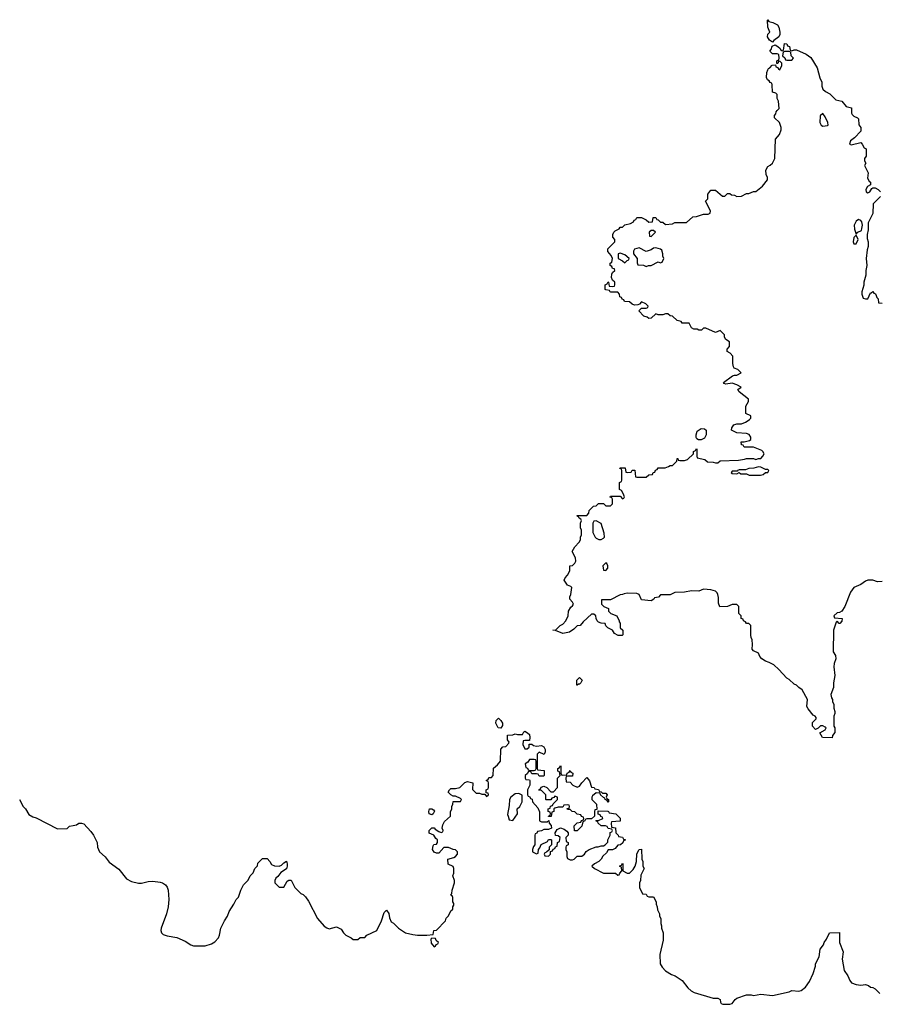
# Model space of a CAD drawing. Header units: inches. Extents: x 2323201 to 2563958, y 895391 to 1023096.
# Tile 126 of 196: x 2479552 to 2486765, y 945091 to 953354. Entities that reach past the tile are written whole.
import ezdxf

# ---------------------------------------------------------------- set-up
doc = ezdxf.new("R2010")
doc.units = ezdxf.units.IN
doc.header["$MEASUREMENT"] = 0
for name, color, linetype in [('C4974', 7, 'Continuous'), ('C4984', 7, 'Continuous'), ('C4985', 7, 'Continuous')]:
    doc.layers.add(name, color=color, linetype=linetype)

msp = doc.modelspace()

# ---------------------------------------------------------------- linework, layer by layer
at = {"layer": 'C4974', "color": 5, "elevation": 80}
msp.add_lwpolyline([(2479550.9, 946810.9), (2479582, 946750), (2479602, 946730), (2479630, 946684.7), (2479663.5, 946663.5), (2479690, 946656), (2479870, 946564), (2479950, 946566), (2479970, 946584.7), (2480000, 946591.3)], dxfattribs=at)
at = {"layer": 'C4984', "color": 5, "elevation": 80}
for points in [[(2486790, 948638), (2486750, 948637.2), (2486710, 948649.2), (2486670, 948649.2), (2486650, 948641.2), (2486610, 948614), (2486550, 948588.7), (2486522.8, 948550), (2486476, 948430), (2486451, 948389), (2486430, 948378), (2486410, 948375.3), (2486384.7, 948350), (2486390, 948334), (2486452, 948330), (2486450, 948306), (2486432.7, 948287.3), (2486427.3, 948287.3), (2486410, 948306), (2486402, 948298), (2486381, 948230), (2486378.8, 948050), (2486396.8, 948016.8), (2486400.7, 947990), (2486386.8, 947950), (2486383.5, 947923.5), (2486390.8, 947850), (2486381, 947790), (2486381, 947750), (2486358, 947690), (2486362.8, 947662.8), (2486371.3, 947650), (2486372, 947630), (2486382, 947610), (2486383.6, 947576.4), (2486390.9, 947549.1), (2486391, 947530), (2486382, 947510), (2486382, 947450), (2486384.7, 947424.7), (2486391.3, 947410), (2486391.1, 947371.1), (2486372.7, 947347.3), (2486370, 947326), (2486288, 947330), (2486266, 947370), (2486310, 947394), (2486318, 947410), (2486310, 947418), (2486290, 947428), (2486272.7, 947427.3), (2486252.7, 947407.3), (2486230, 947398), (2486204.7, 947424.7), (2486204, 947456), (2486234.6, 947485.4), (2486236.4, 947496.4), (2486226, 947510), (2486210, 947518), (2486168, 947570), (2486158, 947590), (2486162, 947650), (2486118, 947730), (2486090, 947748.7), (2486070, 947768.7), (2486050, 947778), (2486010, 947818), (2485988.9, 947828.9), (2485920.9, 947900.9), (2485878.6, 947938.6), (2485840.2, 947960.2), (2485809.3, 947969.3), (2485778, 947990), (2485762, 948010), (2485750, 948038), (2485710, 948058), (2485698, 948070), (2485702, 948110), (2485698, 948150), (2485688.9, 948168.9), (2485686, 948190), (2485686, 948270), (2485670, 948286), (2485650, 948286), (2485642, 948302), (2485626, 948310), (2485622, 948322), (2485606, 948330), (2485606, 948350), (2485586, 948370), (2485586, 948430), (2485570, 948446), (2485530, 948446), (2485490, 948428), (2485427.3, 948427.3), (2485416.4, 948456.4), (2485414.6, 948505.4), (2485409, 948530), (2485404, 948544), (2485390, 948558), (2485350, 948568.7), (2485290, 948575.3), (2485250, 948559), (2485190, 948562), (2485130, 948548.7), (2485050, 948548), (2485010, 948528), (2484930, 948526), (2484911.6, 948508.4), (2484878, 948502), (2484874, 948490), (2484850, 948478), (2484770, 948484), (2484748.9, 948528.9), (2484730, 948539), (2484650, 948542), (2484623.6, 948536.4), (2484610, 948528.7), (2484590, 948528), (2484510, 948486), (2484434, 948486), (2484434, 948450), (2484454, 948430), (2484492.7, 948412.7), (2484494, 948390), (2484511.6, 948371.6), (2484562, 948350), (2484582, 948310), (2484582, 948302), (2484592, 948290), (2484592, 948250), (2484612, 948230), (2484612.7, 948192.7), (2484607.3, 948187.3), (2484572.7, 948187.3), (2484542, 948202), (2484526, 948230), (2484486, 948250), (2484470, 948266), (2484466, 948286), (2484430, 948288.7), (2484410, 948298), (2484398, 948310), (2484388, 948330), (2484386, 948350), (2484370, 948366), (2484350, 948366), (2484279.6, 948300.4), (2484254, 948270), (2484230, 948266), (2484202, 948238), (2484166.4, 948213.6), (2484110, 948202), (2484047.3, 948227.3), (2484026, 948230), (2484050, 948234), (2484086, 948270), (2484110, 948282), (2484135.3, 948310), (2484155.3, 948350), (2484158, 948390), (2484176.4, 948423.6), (2484190, 948434), (2484198, 948450), (2484190, 948466), (2484168, 948490), (2484168, 948510), (2484178, 948530), (2484186, 948590), (2484178, 948598), (2484150, 948608), (2484122, 948650), (2484128, 948670), (2484148.9, 948691.1), (2484168, 948730), (2484168.4, 948771.6), (2484190, 948774), (2484210, 948794), (2484218, 948810), (2484216.4, 948836.4), (2484188, 948890), (2484209.1, 948930.9), (2484248, 948970), (2484258, 948990), (2484258, 949010), (2484266, 949030), (2484266, 949070), (2484258, 949090), (2484258, 949130), (2484266, 949150), (2484262, 949162), (2484246, 949170), (2484242, 949182), (2484226, 949190), (2484230, 949194), (2484310, 949194), (2484327.3, 949212.7), (2484330, 949234), (2484368, 949272), (2484390, 949274), (2484410, 949294), (2484450, 949294), (2484470, 949274), (2484510, 949274), (2484526, 949290), (2484526, 949330), (2484522, 949342), (2484507.3, 949347.3), (2484510, 949354), (2484590, 949354), (2484610, 949334), (2484622, 949338), (2484626, 949350), (2484616.4, 949376.4), (2484602, 949402), (2484586, 949410), (2484586, 949470), (2484602, 949478), (2484606, 949490), (2484606, 949570), (2484602, 949582), (2484588, 949588), (2484590, 949594), (2484632.7, 949592.7), (2484638, 949558), (2484650, 949554), (2484682, 949558), (2484690, 949574), (2484712.7, 949572.7), (2484718, 949518), (2484730, 949514), (2484810, 949514), (2484830, 949534), (2484862, 949538), (2484867.3, 949552.7), (2484882, 949558), (2484887.3, 949572.7), (2484902, 949578), (2484910, 949594), (2484967.3, 949592.7), (2484996.4, 949603.6), (2485010, 949614), (2485030, 949614), (2485066, 949650), (2485068.4, 949671.6), (2485074, 949670), (2485078, 949658), (2485090, 949654), (2485130, 949654), (2485156.4, 949663.6), (2485206, 949710), (2485206, 949730), (2485222, 949738), (2485230, 949754), (2485234, 949750), (2485234, 949690), (2485238, 949678), (2485302, 949662), (2485323.6, 949643.6), (2485370, 949642), (2485390, 949634), (2485410, 949634), (2485428.7, 949651.3), (2485583.1, 949656.9), (2485634.6, 949665.4), (2485650, 949672), (2485708.4, 949671.6), (2485730, 949662), (2485750, 949671.3), (2485770, 949672), (2485788, 949690), (2485798, 949710), (2485788, 949730), (2485778, 949738), (2485736.4, 949756.4), (2485710, 949766), (2485630, 949766), (2485622, 949782), (2485607.3, 949787.3), (2485606, 949810), (2485630, 949811.3), (2485676.4, 949823.6), (2485686, 949830), (2485688, 949850), (2485673.6, 949873.6), (2485650, 949882), (2485570, 949888), (2485526, 949910), (2485528, 949930), (2485544.7, 949955.3), (2485570, 949962), (2485610, 949962), (2485643.1, 949976.9), (2485666, 949990), (2485676, 950000)], [(2480000, 946591.3), (2480030, 946598), (2480050, 946611.3), (2480070, 946611.3), (2480090, 946604.7), (2480150, 946542), (2480171.3, 946510), (2480202, 946450), (2480204.7, 946410), (2480221, 946370), (2480268.7, 946328.7), (2480304.1, 946284.1), (2480384.1, 946224.1), (2480450, 946142.8), (2480490, 946120.7), (2480550, 946107.3), (2480573.4, 946106.6), (2480630, 946122.3), (2480670, 946124.7), (2480730, 946116.9), (2480750.5, 946110), (2480774.5, 946094.5), (2480790, 946074.4), (2480797.8, 946050), (2480804.3, 945970), (2480798.5, 945910), (2480785.4, 945850), (2480740.2, 945730), (2480737.2, 945710), (2480742, 945690), (2480756.3, 945676.3), (2480790, 945664.1), (2480872.2, 945652.2), (2480941.2, 945621.2), (2480987.7, 945590), (2481010, 945580.5), (2481110, 945582.8), (2481161.5, 945598.5), (2481190, 945614.8), (2481219.3, 945650), (2481229.3, 945670), (2481239, 945730), (2481270, 945792), (2481295.3, 945830), (2481309.1, 945870.9), (2481348, 945930), (2481368, 945970), (2481388, 945990), (2481408, 946050), (2481430, 946094), (2481470, 946134), (2481486, 946170), (2481510, 946194), (2481526, 946230), (2481547.3, 946252.7), (2481550, 946274), (2481590, 946314), (2481630, 946314), (2481652, 946290), (2481665.4, 946265.4), (2481691.6, 946251.6), (2481730, 946251.3), (2481750, 946258), (2481770, 946278), (2481791.1, 946291.1), (2481798, 946270), (2481798, 946250), (2481791, 946229), (2481743.5, 946196.5), (2481717.3, 946162.7), (2481702, 946150), (2481692, 946130), (2481694, 946110), (2481730, 946074), (2481770, 946074), (2481796.4, 946123.6), (2481810, 946134), (2481830, 946134), (2481862, 946070), (2481910, 946022), (2481930, 946012), (2481950, 945992), (2481975.3, 945955.3), (2482050, 945811.3), (2482107.1, 945747.1), (2482130, 945731.3), (2482150, 945724.7), (2482210, 945742), (2482250, 945722), (2482270, 945692), (2482290, 945672), (2482334, 945650), (2482350, 945634), (2482390, 945634), (2482410, 945652), (2482447.3, 945652.7), (2482466, 945670), (2482548.4, 945711.6), (2482589.1, 945790.9), (2482610, 945862), (2482630, 945882), (2482650, 945854), (2482656, 945816), (2482670, 945782), (2482690, 945772), (2482732, 945730), (2482790, 945691.3), (2482850, 945676), (2482890, 945671), (2482968.4, 945671.6), (2483022, 945678), (2483026, 945710), (2483050, 945714), (2483126, 945790), (2483130, 945814), (2483150, 945834), (2483170, 945874), (2483186, 945890), (2483186, 945910), (2483196.4, 945923.6), (2483196.4, 945936.4), (2483186, 945950), (2483187.3, 945987.3), (2483182, 946002), (2483168, 946010), (2483178, 946022), (2483182, 946050), (2483202, 946110), (2483202, 946130), (2483188, 946170), (2483195.3, 946190), (2483195.3, 946230), (2483188.4, 946248.4), (2483147.3, 946267.3), (2483146, 946310), (2483196.4, 946323.6), (2483208.4, 946331.6), (2483226, 946350), (2483226, 946370), (2483208, 946388), (2483188.9, 946388.9), (2483150, 946406), (2483110, 946406), (2483070, 946358), (2483050, 946358), (2483030, 946368.7), (2483015.3, 946390), (2483020.4, 946419.6), (2483028.4, 946431.6), (2483050, 946434), (2483058, 946450), (2483058, 946470), (2483043.1, 946483.1), (2483026, 946510), (2482987.3, 946527.3), (2482988, 946550), (2483010, 946572), (2483030, 946572), (2483039.6, 946559.6), (2483070, 946542), (2483090, 946534), (2483102, 946538), (2483106, 946550), (2483098, 946570), (2483103.1, 946596.9), (2483116.4, 946623.6), (2483166, 946670), (2483167.3, 946707.3), (2483178, 946730), (2483178, 946750), (2483188, 946770), (2483190, 946794), (2483250, 946794), (2483258, 946810), (2483250, 946818), (2483210, 946838), (2483190, 946838), (2483170, 946848), (2483148, 946870), (2483158, 946890), (2483170, 946902), (2483210, 946902), (2483246, 946910), (2483287.3, 946952.7), (2483310, 946962), (2483354, 946950), (2483352.7, 946892.7), (2483383.6, 946863.6), (2483410, 946862), (2483430, 946854), (2483454, 946854), (2483470, 946834), (2483486, 946850), (2483482, 946862), (2483466, 946866), (2483466, 946890), (2483482, 946898), (2483486, 946910), (2483486, 946950), (2483482, 946962), (2483466, 946970), (2483482, 946978), (2483490, 946994), (2483510, 946994), (2483526, 947010), (2483528.7, 947071.3), (2483560.4, 947099.6), (2483587.3, 947132.7), (2483588.7, 947231.3), (2483607.3, 947252.7), (2483630, 947254), (2483656.4, 947283.6), (2483658, 947290), (2483646, 947310), (2483646, 947350), (2483690, 947352), (2483710, 947362), (2483730, 947354), (2483770, 947354), (2483782, 947378), (2483790, 947382), (2483814, 947370), (2483830, 947354), (2483834, 947330), (2483830, 947306), (2483790, 947306), (2483778, 947302), (2483774, 947270), (2483790, 947234), (2483810, 947234), (2483826, 947250), (2483827.3, 947272.7), (2483850, 947274), (2483863.6, 947263.6), (2483890, 947258), (2483930, 947262), (2483951.1, 947251.1), (2483962, 947230), (2483962, 947210), (2483952.7, 947187.3), (2483910, 947206), (2483894, 947190), (2483894, 947070), (2483898, 947058), (2483952.7, 947052.7), (2483954, 947010), (2483950, 947006), (2483910, 947006), (2483902, 947022), (2483890, 947026), (2483850, 947026), (2483842, 947042), (2483830, 947046), (2483818, 947042), (2483812.7, 947027.3), (2483794, 947010), (2483794, 946990), (2483798, 946978), (2483830, 946974), (2483834, 946970), (2483832, 946930), (2483814, 946890), (2483814, 946850), (2483818, 946838), (2483832.7, 946832.7), (2483838, 946818), (2483852.7, 946812.7), (2483854, 946790), (2483899.6, 946739.6), (2483912.7, 946707.3), (2483914, 946630), (2483930, 946622), (2483978, 946622), (2483992.7, 946632.7), (2483994, 946610), (2484011.6, 946591.6), (2484014, 946570), (2483990, 946558), (2483950, 946558), (2483930, 946546), (2483898, 946542), (2483892.7, 946527.3), (2483878, 946522), (2483874, 946510), (2483874, 946430), (2483863.6, 946416.4), (2483854, 946390), (2483854, 946370), (2483890, 946354), (2483902, 946358), (2483906, 946390), (2483916.4, 946403.6), (2483927.3, 946432.7), (2483982, 946458), (2483990, 946474), (2484010, 946474), (2484014, 946470), (2484014, 946430), (2483994, 946410), (2483994, 946386), (2483972.7, 946367.3), (2483958, 946362), (2483954, 946350), (2483958, 946338), (2483990, 946334), (2484006, 946350), (2484006, 946374), (2484022, 946378), (2484027.3, 946392.7), (2484042, 946398), (2484047.3, 946412.7), (2484062, 946418), (2484066, 946450), (2484082, 946458), (2484086, 946490), (2484070, 946506), (2484047.3, 946507.3), (2484046, 946530), (2484063.1, 946556.9), (2484090, 946572), (2484119.8, 946559.8), (2484143.6, 946543.6), (2484154, 946530), (2484154, 946510), (2484134, 946490), (2484138, 946458), (2484154, 946450), (2484154, 946430), (2484138, 946422), (2484134, 946410), (2484134, 946390), (2484142, 946370), (2484142, 946330), (2484150, 946314), (2484170, 946302), (2484190, 946302), (2484206, 946310), (2484230, 946334), (2484270, 946334), (2484290, 946352), (2484305.6, 946374.4), (2484329.3, 946390.7), (2484390, 946412), (2484407.3, 946412.7), (2484430, 946422), (2484450, 946422), (2484466, 946430), (2484487.3, 946452.7), (2484488, 946470), (2484508, 946510), (2484508, 946532), (2484522, 946538), (2484526, 946550), (2484522, 946562), (2484490, 946566), (2484482, 946582), (2484467.3, 946587.3), (2484430, 946588), (2484406, 946610), (2484402, 946622), (2484386, 946630), (2484390, 946634), (2484410, 946634), (2484446, 946650), (2484442, 946662), (2484427.3, 946667.3), (2484422, 946682), (2484407.3, 946687.3), (2484406, 946714), (2484487.3, 946712.7), (2484494, 946710), (2484498, 946698), (2484554, 946690), (2484590, 946654), (2484591.6, 946628.4), (2484518, 946622), (2484514, 946610), (2484518, 946578), (2484552.7, 946572.7), (2484554, 946530), (2484574, 946510), (2484578, 946498), (2484610, 946494), (2484618, 946478), (2484634, 946470), (2484618, 946462), (2484612.7, 946447.3), (2484594, 946430), (2484570, 946426), (2484550, 946398), (2484527.3, 946387.3), (2484490, 946386), (2484476.9, 946363.1), (2484445.4, 946334.6), (2484430, 946308), (2484410.9, 946289.1), (2484374, 946270), (2484354, 946250), (2484374, 946230), (2484450, 946192), (2484552, 946192), (2484570, 946174), (2484582, 946178), (2484587.3, 946192.7), (2484606, 946210), (2484602, 946242), (2484586, 946250), (2484602, 946258), (2484610, 946274), (2484614, 946270), (2484614, 946210), (2484650, 946192), (2484670, 946191.3), (2484698.6, 946221.4), (2484715.3, 946250), (2484728.7, 946290), (2484730, 946354), (2484748.9, 946391.1), (2484770, 946394), (2484772, 946310), (2484782, 946290), (2484782, 946250), (2484792, 946230), (2484765.4, 946174.6), (2484762, 946130), (2484754, 946110), (2484754, 946070), (2484778, 946018), (2484810, 946014), (2484818, 945998), (2484830, 945994), (2484870, 945994), (2484892, 945950), (2484892, 945930), (2484902, 945910), (2484903.6, 945883.6), (2484922, 945850), (2484922, 945830), (2484931.3, 945810), (2484931.3, 945770), (2484938, 945750), (2484938, 945730), (2484951, 945690), (2484950.9, 945629.1), (2484924.7, 945510), (2484926, 945430), (2484942, 945402), (2484970, 945372), (2485022, 945342), (2485050.9, 945330.9), (2485110, 945291.3), (2485158, 945230), (2485185.2, 945205.2), (2485210.9, 945190.9), (2485370, 945141), (2485410, 945141), (2485431, 945130), (2485431.3, 945110), (2485438, 945098), (2485451, 945091), (2485490, 945090.8), (2485510, 945091), (2485530, 945098), (2485555.3, 945130), (2485570, 945141), (2485650, 945170.8), (2485689.1, 945170.9), (2485710, 945166), (2485770, 945176), (2485870, 945164), (2486010, 945196), (2486030, 945206), (2486090, 945201), (2486110, 945206), (2486146.3, 945233.7), (2486178.9, 945281.1), (2486209.4, 945350), (2486229.2, 945410), (2486229.2, 945430), (2486259.3, 945490), (2486267.5, 945552.5), (2486295.3, 945590), (2486301.2, 945610), (2486322, 945638), (2486348, 945690), (2486430, 945694), (2486431.6, 945608.4), (2486460.7, 945530), (2486453.4, 945470), (2486470, 945374), (2486501, 945330), (2486518, 945290), (2486531, 945271), (2486570, 945256), (2486610, 945250.8), (2486650, 945256), (2486674, 945250), (2486690, 945234), (2486710, 945232), (2486730, 945222), (2486770, 945182)]]:
    msp.add_lwpolyline(points, dxfattribs=at)
for points in [[(2485270, 949828), (2485248.4, 949828.4), (2485235.3, 949835.3), (2485228.4, 949848.4), (2485228, 949870), (2485238, 949902), (2485270, 949922), (2485299.6, 949919.6), (2485312, 949910), (2485311.3, 949870), (2485298.8, 949841.2)], [(2485750, 949602), (2485710.9, 949589.1), (2485670, 949588.7), (2485643.6, 949576.4), (2485590, 949575.3), (2485574, 949570), (2485574, 949566), (2485530, 949566), (2485522, 949550), (2485530, 949544.7), (2485570, 949542), (2485590, 949554), (2485603.6, 949543.6), (2485650, 949542), (2485671.6, 949531.6), (2485768.9, 949531.1), (2485790, 949538), (2485810, 949554), (2485830, 949554), (2485838, 949570), (2485830, 949578), (2485810, 949578), (2485770, 949598)], [(2484390, 949148), (2484370, 949146), (2484362, 949130), (2484362, 949050), (2484382, 949010), (2484390, 949002), (2484412.7, 948992.7), (2484430, 948992), (2484450, 949002), (2484458, 949010), (2484456.4, 949043.6), (2484430, 949126)], [(2484470, 948795.3), (2484446, 948770), (2484450, 948734), (2484470, 948732), (2484488, 948750), (2484488, 948770), (2484478, 948790)], [(2484230, 947768), (2484226, 947770), (2484226, 947810), (2484250, 947834), (2484272, 947810), (2484262, 947790), (2484250, 947778), (2484242, 947778)], [(2483590, 947408), (2483566, 947410), (2483548, 947450), (2483550, 947474), (2483570, 947492), (2483590, 947474), (2483604.7, 947450), (2483602, 947430)], [(2483870, 947146), (2483830, 947146), (2483816.9, 947123.1), (2483794, 947110), (2483798, 947078), (2483812, 947072), (2483818, 947058), (2483830, 947054), (2483870, 947054), (2483882, 947058), (2483886, 947070), (2483886, 947130), (2483882, 947142)], [(2484110, 947014), (2484142, 947018), (2484146, 947030), (2484162, 947038), (2484170, 947054), (2484178, 947038), (2484194, 947030), (2484190, 947006), (2484150, 947006), (2484138, 947002), (2484134, 946990), (2484138, 946958), (2484170, 946954), (2484194, 946930), (2484230, 946912), (2484250, 946922), (2484268, 946950), (2484310, 946994), (2484334, 946966), (2484350, 946914), (2484371.6, 946911.6), (2484378, 946898), (2484410, 946894), (2484418, 946878), (2484430, 946874), (2484442, 946862), (2484470, 946862), (2484482, 946850), (2484474, 946830), (2484478, 946818), (2484492, 946810), (2484494, 946790), (2484490, 946786), (2484482, 946802), (2484466, 946810), (2484462, 946822), (2484450, 946826), (2484426, 946850), (2484422, 946862), (2484390, 946866), (2484359.6, 946840.4), (2484352, 946830), (2484352, 946810), (2484392, 946770), (2484394, 946726), (2484378, 946722), (2484374, 946710), (2484374, 946670), (2484350, 946646), (2484310, 946646), (2484298, 946642), (2484294, 946630), (2484278, 946622), (2484270, 946586), (2484230, 946546), (2484207.3, 946547.3), (2484206, 946590), (2484230, 946614), (2484262, 946618), (2484267.3, 946632.7), (2484282, 946638), (2484286, 946650), (2484282, 946662), (2484267.3, 946667.3), (2484262, 946682), (2484230, 946686), (2484210, 946706), (2484188.4, 946708.4), (2484170, 946726), (2484150, 946726), (2484147.3, 946732.7), (2484162, 946738), (2484166, 946750), (2484162, 946762), (2484150, 946766), (2484118, 946762), (2484110, 946746), (2484070, 946746), (2484042, 946738), (2484034, 946730), (2484034, 946710), (2484018, 946702), (2484012.7, 946667.3), (2483990, 946666), (2483988, 946670), (2484002, 946678), (2484006, 946690), (2484002, 946702), (2483986, 946710), (2483986, 946730), (2484002, 946738), (2484007.3, 946752.7), (2484022, 946758), (2484027.3, 946772.7), (2484066, 946810), (2484066, 946830), (2484042, 946838), (2484032.7, 946827.3), (2484018, 946822), (2484010, 946806), (2483970, 946806), (2483966, 946810), (2483966, 946850), (2483930, 946886), (2483908, 946888), (2483910, 946894), (2483922, 946898), (2483927.3, 946912.7), (2483950, 946922), (2483974, 946910), (2484010, 946874), (2484030, 946874), (2484066, 946910), (2484066, 946990), (2484086, 947010), (2484082, 947042), (2484068.4, 947048.4), (2484068, 947070), (2484082, 947078), (2484090, 947094), (2484094, 947090), (2484094, 947030), (2484098, 947018)], [(2483740.4, 946860.4), (2483710, 946858), (2483672, 946830), (2483661, 946810), (2483659.8, 946760.2), (2483644.7, 946684.7), (2483652, 946670), (2483658, 946638), (2483690, 946634), (2483728, 946690), (2483726, 946730), (2483748.4, 946751.6), (2483768, 946790), (2483767.3, 946847.3)], [(2483010, 946682), (2482989, 946689), (2482984, 946710), (2482990, 946732), (2483010, 946732), (2483023.6, 946723.6), (2483031.6, 946711.6), (2483022, 946690)], [(2483010, 945646), (2483002, 945638), (2483003.6, 945603.6), (2483030, 945574), (2483042, 945578), (2483047.3, 945592.7), (2483062, 945598), (2483066, 945610), (2483047.3, 945627.3), (2483042, 945642)]]:
    msp.add_lwpolyline(points, close=True, dxfattribs=at)
at = {"layer": 'C4985', "color": 5, "elevation": 80}
for points in [[(2485870, 953166), (2485843.1, 953183.1), (2485826, 953210), (2485828.7, 953231.3), (2485846, 953250), (2485828.4, 953291.6), (2485826, 953350), (2485830, 953354), (2485838, 953338), (2485871.6, 953331.6), (2485910, 953312), (2485921, 953290), (2485931.3, 953250), (2485931.3, 953228.7), (2485922, 953210), (2485879.6, 953180.4)], [(2486010, 953086), (2485970, 953086), (2485958, 953082), (2485954, 953050), (2485972.7, 953032.7), (2485978, 953018), (2485990, 953014), (2486030, 953014), (2486046, 953030), (2486026, 953050), (2486022, 953082)], [(2486290, 952566), (2486270, 952546), (2486266, 952490), (2486278, 952470), (2486290, 952461), (2486330, 952464.7), (2486335.3, 952470), (2486334, 952490), (2486310, 952538)], [(2486590, 951678), (2486570, 951662), (2486553.4, 951630), (2486555.5, 951595.5), (2486570, 951554), (2486586, 951570), (2486615.1, 951584.9), (2486619.5, 951600.5), (2486622.7, 951630), (2486617.2, 951657.2), (2486610, 951668)], [(2484870, 951586), (2484850, 951586), (2484834, 951570), (2484838, 951538), (2484850, 951534), (2484886, 951570)], [(2486570, 951546), (2486550, 951526), (2486546.8, 951490), (2486550, 951474), (2486570, 951474), (2486588, 951510)], [(2484890, 951439), (2484870, 951435.3), (2484850, 951422), (2484810, 951409), (2484750, 951439), (2484711.3, 951428.7), (2484702, 951410), (2484702, 951390), (2484732, 951350), (2484732.7, 951312.7), (2484738, 951298), (2484787.3, 951292.7), (2484810, 951282), (2484828.9, 951291.1), (2484850, 951292), (2484910, 951322), (2484930, 951314), (2484942, 951318), (2484958, 951350), (2484949, 951369), (2484949, 951390), (2484940.4, 951420.4), (2484929.1, 951429.1)], [(2484590, 951395.3), (2484574, 951390), (2484574, 951350), (2484611.6, 951331.6), (2484630, 951314), (2484650, 951334), (2484662, 951338), (2484666, 951350), (2484630, 951382)]]:
    msp.add_lwpolyline(points, close=True, dxfattribs=at)
for points in [[(2485676, 950000), (2485686, 950010), (2485686, 950030), (2485646, 950050), (2485646, 950110), (2485668, 950150), (2485668, 950170), (2485588, 950230), (2485578, 950250), (2485606, 950270), (2485568.7, 950290), (2485530, 950302.9), (2485476.4, 950296.4), (2485462, 950302), (2485458, 950310), (2485534.5, 950365.5), (2485550, 950371.3), (2485570, 950371.3), (2485606, 950390), (2485578.6, 950418.6), (2485546, 950430), (2485540.4, 950440.4), (2485535.3, 950470), (2485535.3, 950530), (2485514.6, 950554.6), (2485488, 950570), (2485488, 950590), (2485507.3, 950612.7), (2485508, 950650), (2485478, 950670), (2485466, 950690), (2485466, 950710), (2485430, 950746), (2485390, 950728), (2485310, 950766), (2485290, 950766), (2485272, 950748), (2485250, 950748), (2485236.4, 950756.4), (2485210, 950758), (2485188.9, 950768.9), (2485170, 950806), (2485110, 950806), (2485102, 950822), (2485068.4, 950828.4), (2485030, 950866), (2485010, 950868), (2484990, 950886), (2484970, 950886), (2484950, 950878), (2484910, 950878), (2484890, 950886), (2484850, 950848), (2484830, 950846), (2484816.4, 950856.4), (2484790, 950866), (2484748, 950910), (2484770, 950934), (2484810, 950934), (2484822, 950938), (2484826, 950950), (2484806, 950970), (2484770, 950986), (2484752.7, 950967.3), (2484739.6, 950960.4), (2484710, 950958), (2484690, 950966), (2484670, 950986), (2484628, 950988), (2484622, 951002), (2484607.3, 951007.3), (2484602, 951022), (2484587.3, 951027.3), (2484586, 951050), (2484570, 951066), (2484512.7, 951067.3), (2484506, 951070), (2484502, 951082), (2484470, 951086), (2484466, 951090), (2484466, 951130), (2484482, 951138), (2484490, 951154), (2484494, 951150), (2484498, 951118), (2484530, 951114), (2484542, 951118), (2484546, 951130), (2484546, 951150), (2484527.3, 951167.3), (2484518, 951190), (2484520.4, 951219.6), (2484527.3, 951232.7), (2484546, 951250), (2484542, 951262), (2484527.3, 951267.3), (2484522, 951282), (2484506, 951290), (2484506, 951310), (2484522, 951318), (2484526, 951350), (2484516.4, 951376.4), (2484488.4, 951408.4), (2484488, 951432), (2484546, 951490), (2484546, 951510), (2484528, 951530), (2484528, 951550), (2484538, 951570), (2484550, 951582), (2484582, 951598), (2484590, 951614), (2484610, 951614), (2484630, 951632), (2484676.4, 951643.6), (2484702, 951658), (2484707.3, 951672.7), (2484722, 951678), (2484730, 951694), (2484770, 951694), (2484810, 951674), (2484830, 951654), (2484862, 951658), (2484867.3, 951692.7), (2484890, 951694), (2484898, 951678), (2484910, 951674), (2484930, 951654), (2484950, 951654), (2484970, 951634), (2485030, 951642), (2485050, 951652), (2485147.3, 951652.7), (2485200.4, 951699.6), (2485230, 951702), (2485290, 951722), (2485330, 951722), (2485346, 951730), (2485348, 951750), (2485306, 951830), (2485326, 951850), (2485326, 951890), (2485350, 951922), (2485390, 951922), (2485450, 951874), (2485470, 951874), (2485490, 951894), (2485510, 951894), (2485524.7, 951884.7), (2485550, 951882), (2485570, 951871.3), (2485608.4, 951871.6), (2485650, 951894), (2485670, 951894), (2485708.7, 951911.3), (2485730, 951912), (2485784, 951956), (2485828, 952010), (2485828, 952030), (2485815.3, 952055.3), (2485814, 952090), (2485830, 952122), (2485850, 952132), (2485868, 952150), (2485888, 952190), (2485895.3, 952350), (2485928.9, 952391.1), (2485942, 952430), (2485942, 952450), (2485928, 952490), (2485886, 952530), (2485886, 952550), (2485896.4, 952563.6), (2485900.4, 952579.6), (2485907.3, 952592.7), (2485926, 952610), (2485918, 952670), (2485908.4, 952691.6), (2485907.3, 952727.3), (2485896.4, 952736.4), (2485870, 952746), (2485867.3, 952807.3), (2485862, 952822), (2485850, 952826), (2485842, 952842), (2485826, 952850), (2485818, 952870), (2485821.2, 952910), (2485830, 952934), (2485835.3, 952944.7), (2485846, 952950), (2485867.3, 952972.7), (2485894, 952974), (2485898, 952958), (2485912.7, 952952.7), (2485918, 952938), (2485930, 952934), (2485946, 952970), (2485946, 952990), (2485930, 953006), (2485918, 953002), (2485912.7, 952987.3), (2485906, 952986), (2485906, 953010), (2485922, 953018), (2485926, 953030), (2485922, 953062), (2485907.3, 953067.3), (2485868.4, 953068.4), (2485846, 953090), (2485856.4, 953103.6), (2485867.3, 953132.7), (2485890, 953142), (2485914, 953130), (2485932.7, 953112.7), (2485938, 953098), (2485950, 953094), (2485962, 953098), (2485970, 953154), (2485990, 953152), (2485994, 953134), (2486012, 953130), (2486018, 953098), (2486030, 953094), (2486050, 953102), (2486070, 953102), (2486150, 953066), (2486190, 953036), (2486244.7, 952950), (2486265.4, 952865.4), (2486282, 952830), (2486283.6, 952796.4), (2486291.6, 952771.6), (2486314, 952750), (2486350, 952732), (2486401, 952681), (2486450, 952671), (2486486.6, 952626.6), (2486533, 952613), (2486533, 952570), (2486538.4, 952558.4), (2486550, 952544), (2486582, 952530), (2486590, 952522), (2486593, 952473), (2486610.4, 952450), (2486610, 952418), (2486558, 952362), (2486522.8, 952337.2), (2486514, 952310), (2486530, 952304.7), (2486610, 952322), (2486622, 952310), (2486638, 952278), (2486654, 952270), (2486654, 952210), (2486642, 952190), (2486642, 952170), (2486652, 952150), (2486642, 952130), (2486671.3, 952070), (2486665.4, 952025.4), (2486679.6, 951999.6), (2486692, 951990), (2486692, 951968), (2486665.4, 951954.6), (2486652, 951930), (2486654, 951910), (2486670, 951902), (2486686, 951910), (2486702, 951938), (2486710, 951942), (2486730, 951942), (2486754, 951930), (2486774, 951910)], [(2486774, 951870), (2486712.7, 951807.3), (2486711.6, 951728.4), (2486672, 951650), (2486672, 951590), (2486662, 951550), (2486663.6, 951516.4), (2486671.3, 951490), (2486670.7, 951449.3), (2486663.6, 951423.6), (2486656, 951350), (2486661, 951290), (2486650.7, 951250), (2486651, 951209), (2486636, 951150), (2486635.3, 951124.7), (2486617.3, 951070), (2486617.3, 951050), (2486630, 951018), (2486650, 951011.3), (2486670, 951012), (2486690, 951062), (2486698, 951062), (2486710, 951074), (2486718, 951058), (2486732.7, 951052.7), (2486739.6, 951039.6), (2486743.6, 951023.6), (2486754, 951010), (2486758, 950978), (2486790, 950974)]]:
    msp.add_lwpolyline(points, dxfattribs=at)

doc.saveas('drawing.dxf')
